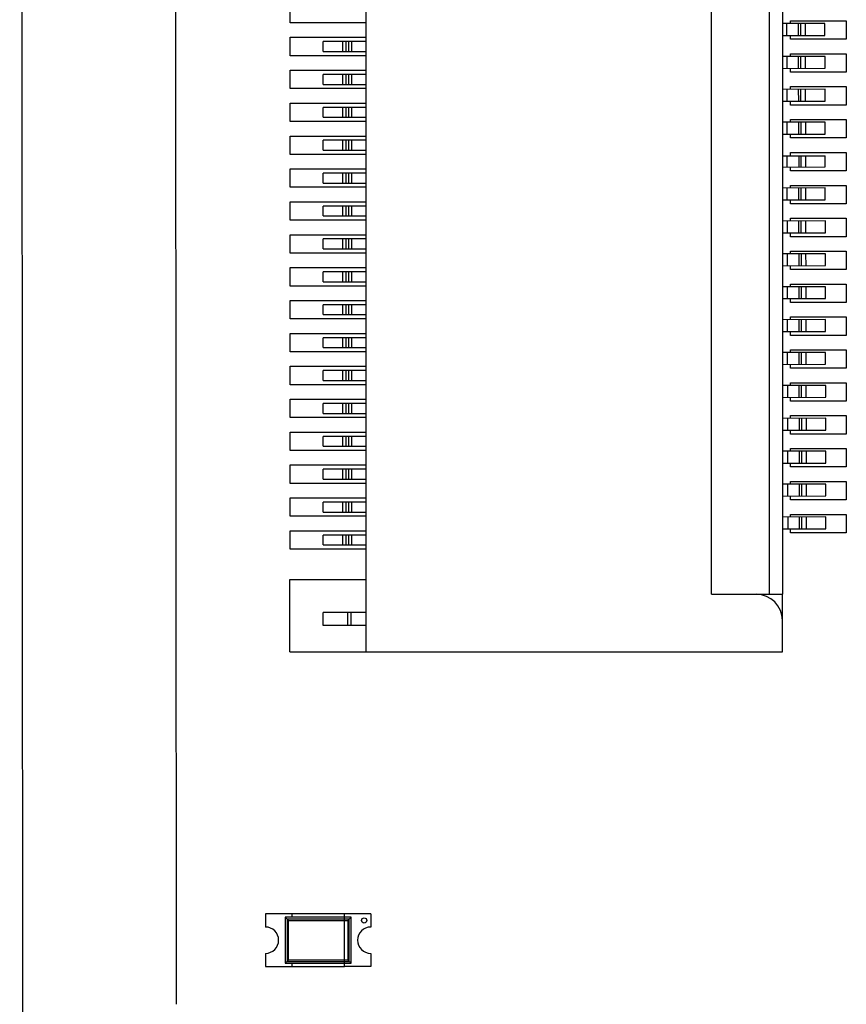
# Model space of a CAD drawing. Header units: inches. Extents: x -39 to 331, y -154 to 45.
# Tile 79 of 120: x 228 to 241, y -87 to -72. Entities that reach past the tile are written whole.
import ezdxf

# ---------------------------------------------------------------- set-up
doc = ezdxf.new("R2010")
doc.units = ezdxf.units.IN
doc.header["$LTSCALE"] = 1.21
doc.header["$MEASUREMENT"] = 0
doc.layers.get('0').update_dxf_attribs({"linetype": 'CONTINUOUS'})

msp = doc.modelspace()

# ---------------------------------------------------------------- linework, layer by layer
at = {"color": 7, "linetype": 'Continuous'}
for p, q in [((228.174, -15.143), (228.225, -102.37)), ((230.558, -87.007), (230.527, -34.963))]:
    msp.add_line(p, q, dxfattribs=at)
at = {"color": 6, "linetype": 'Continuous'}
for p, q in [((233.434, -59.75), (233.434, -81.65)), ((238.684, -80.775), (238.684, -60.625)), ((239.569, -80.775), (239.569, -60.625)), ((232.284, -72.09), (232.284, -71.81)), ((239.771, -72.102), (239.771, -71.782)), ((233.434, -72.09), (232.284, -72.09)), ((240.408, -72.1), (239.768, -72.102)), ((239.768, -72.282), (239.768, -72.102)), ((239.826, -72.102), (239.827, -72.282)), ((239.884, -72.102), (239.884, -72.06)), ((239.884, -72.06), (240.734, -72.06)), ((240.007, -72.281), (240.007, -72.101)), ((240.043, -72.281), (240.043, -72.101)), ((240.108, -72.101), (240.109, -72.281)), ((240.409, -72.28), (240.408, -72.1)), ((240.734, -72.06), (240.734, -72.34)), ((232.284, -72.59), (232.284, -72.31)), ((232.284, -72.31), (233.434, -72.31)), ((232.784, -72.525), (232.784, -72.375)), ((233.434, -72.375), (232.784, -72.375)), ((233.084, -72.525), (233.084, -72.375)), ((233.134, -72.525), (233.134, -72.375)), ((233.173, -72.525), (233.173, -72.375)), ((233.221, -72.525), (233.221, -72.375)), ((239.768, -72.282), (240.409, -72.28)), ((239.771, -72.602), (239.771, -72.282)), ((239.884, -72.34), (239.884, -72.282)), ((240.734, -72.34), (239.884, -72.34)), ((232.784, -72.525), (233.434, -72.525)), ((239.884, -72.602), (239.884, -72.56)), ((239.884, -72.56), (240.734, -72.56)), ((240.734, -72.56), (240.734, -72.84)), ((233.434, -72.59), (232.284, -72.59)), ((240.41, -72.6), (239.768, -72.602)), ((239.768, -72.782), (239.768, -72.602)), ((239.828, -72.602), (239.828, -72.782)), ((240.008, -72.781), (240.008, -72.601)), ((240.044, -72.781), (240.044, -72.601)), ((240.11, -72.601), (240.11, -72.781)), ((240.41, -72.78), (240.41, -72.6)), ((232.284, -73.09), (232.284, -72.81)), ((232.284, -72.81), (233.434, -72.81)), ((232.784, -73.025), (232.784, -72.875)), ((233.434, -72.875), (232.784, -72.875)), ((233.084, -73.025), (233.084, -72.875)), ((233.134, -73.025), (233.134, -72.875)), ((233.173, -73.025), (233.173, -72.875)), ((233.221, -73.025), (233.221, -72.875)), ((239.768, -72.782), (240.41, -72.78)), ((239.771, -73.102), (239.771, -72.782)), ((239.884, -72.84), (239.884, -72.782)), ((240.734, -72.84), (239.884, -72.84)), ((232.784, -73.025), (233.434, -73.025)), ((233.434, -73.09), (232.284, -73.09)), ((240.411, -73.1), (239.768, -73.102)), ((239.768, -73.282), (239.768, -73.102)), ((239.829, -73.102), (239.829, -73.282)), ((239.884, -73.102), (239.884, -73.06)), ((239.884, -73.06), (240.734, -73.06)), ((240.01, -73.281), (240.009, -73.101)), ((240.045, -73.281), (240.045, -73.101)), ((240.111, -73.101), (240.111, -73.281)), ((240.411, -73.28), (240.411, -73.1)), ((240.734, -73.06), (240.734, -73.34)), ((232.284, -73.59), (232.284, -73.31)), ((232.284, -73.31), (233.434, -73.31)), ((239.768, -73.282), (240.411, -73.28)), ((239.771, -73.602), (239.771, -73.282)), ((239.884, -73.34), (239.884, -73.282)), ((232.784, -73.525), (232.784, -73.375)), ((233.434, -73.375), (232.784, -73.375)), ((233.084, -73.525), (233.084, -73.375)), ((233.134, -73.525), (233.134, -73.375)), ((233.173, -73.525), (233.173, -73.375)), ((233.221, -73.525), (233.221, -73.375)), ((240.734, -73.34), (239.884, -73.34)), ((233.434, -73.59), (232.284, -73.59)), ((232.784, -73.525), (233.434, -73.525)), ((240.412, -73.6), (239.768, -73.602)), ((239.768, -73.782), (239.768, -73.602)), ((239.83, -73.602), (239.83, -73.782)), ((239.884, -73.602), (239.884, -73.56)), ((239.884, -73.56), (240.734, -73.56)), ((240.011, -73.781), (240.01, -73.601)), ((240.047, -73.781), (240.046, -73.601)), ((240.112, -73.601), (240.112, -73.781)), ((240.412, -73.78), (240.412, -73.6)), ((240.734, -73.56), (240.734, -73.84)), ((232.284, -74.09), (232.284, -73.81)), ((232.284, -73.81), (233.434, -73.81)), ((232.784, -74.025), (232.784, -73.875)), ((233.434, -73.875), (232.784, -73.875)), ((233.084, -74.025), (233.084, -73.875)), ((233.134, -74.025), (233.134, -73.875)), ((233.173, -74.025), (233.173, -73.875)), ((233.221, -74.025), (233.221, -73.875)), ((239.768, -73.782), (240.412, -73.78)), ((239.771, -74.11), (239.771, -73.782)), ((239.884, -73.84), (239.884, -73.782)), ((240.734, -73.84), (239.884, -73.84)), ((232.784, -74.025), (233.434, -74.025)), ((239.884, -74.11), (239.884, -74.06)), ((239.884, -74.06), (240.734, -74.06)), ((240.734, -74.06), (240.734, -74.34)), ((233.434, -74.09), (232.284, -74.09)), ((239.768, -74.282), (239.768, -74.11)), ((239.768, -74.11), (240.413, -74.11)), ((239.831, -74.11), (239.831, -74.282)), ((240.011, -74.11), (240.012, -74.281)), ((240.048, -74.281), (240.047, -74.11)), ((240.113, -74.11), (240.113, -74.281)), ((240.413, -74.28), (240.413, -74.11)), ((232.284, -74.59), (232.284, -74.31)), ((232.284, -74.31), (233.434, -74.31)), ((239.768, -74.282), (240.413, -74.28)), ((239.771, -74.602), (239.771, -74.282)), ((239.884, -74.34), (239.884, -74.282)), ((240.734, -74.34), (239.884, -74.34)), ((232.784, -74.525), (232.784, -74.375)), ((233.434, -74.375), (232.784, -74.375)), ((233.084, -74.525), (233.084, -74.375)), ((233.134, -74.525), (233.134, -74.375)), ((233.173, -74.525), (233.173, -74.375)), ((233.221, -74.525), (233.221, -74.375)), ((233.434, -74.59), (232.284, -74.59)), ((232.784, -74.525), (233.434, -74.525)), ((240.414, -74.6), (239.768, -74.602)), ((239.768, -74.782), (239.768, -74.602)), ((239.832, -74.602), (239.832, -74.782)), ((239.884, -74.602), (239.884, -74.56)), ((239.884, -74.56), (240.734, -74.56)), ((240.013, -74.781), (240.013, -74.601)), ((240.049, -74.781), (240.048, -74.601)), ((240.114, -74.601), (240.114, -74.781)), ((240.414, -74.78), (240.414, -74.6)), ((240.734, -74.56), (240.734, -74.84)), ((232.284, -75.09), (232.284, -74.81)), ((232.284, -74.81), (233.434, -74.81)), ((239.768, -74.782), (240.414, -74.78)), ((239.771, -75.102), (239.771, -74.782)), ((239.884, -74.84), (239.884, -74.782)), ((232.784, -75.025), (232.784, -74.875)), ((233.434, -74.875), (232.784, -74.875)), ((233.084, -75.025), (233.084, -74.875)), ((233.134, -75.025), (233.134, -74.875)), ((233.173, -75.025), (233.173, -74.875)), ((233.221, -75.025), (233.221, -74.875)), ((240.734, -74.84), (239.884, -74.84)), ((233.434, -75.09), (232.284, -75.09)), ((232.784, -75.025), (233.434, -75.025)), ((240.415, -75.1), (239.768, -75.102)), ((239.768, -75.282), (239.768, -75.102)), ((239.833, -75.102), (239.833, -75.282)), ((239.884, -75.102), (239.884, -75.06)), ((239.884, -75.06), (240.734, -75.06)), ((240.014, -75.281), (240.014, -75.101)), ((240.05, -75.281), (240.049, -75.101)), ((240.115, -75.101), (240.115, -75.281)), ((240.415, -75.28), (240.415, -75.1)), ((240.734, -75.06), (240.734, -75.34)), ((232.284, -75.59), (232.284, -75.31)), ((232.284, -75.31), (233.434, -75.31)), ((232.784, -75.525), (232.784, -75.375)), ((233.434, -75.375), (232.784, -75.375)), ((233.084, -75.525), (233.084, -75.375)), ((233.134, -75.525), (233.134, -75.375)), ((233.173, -75.525), (233.173, -75.375)), ((233.221, -75.525), (233.221, -75.375)), ((239.768, -75.282), (240.415, -75.28)), ((239.771, -75.602), (239.771, -75.282)), ((239.884, -75.34), (239.884, -75.282)), ((240.734, -75.34), (239.884, -75.34)), ((232.784, -75.525), (233.434, -75.525)), ((239.884, -75.602), (239.884, -75.56)), ((239.884, -75.56), (240.734, -75.56)), ((240.734, -75.56), (240.734, -75.84)), ((233.434, -75.59), (232.284, -75.59)), ((240.416, -75.6), (239.768, -75.602)), ((239.768, -75.782), (239.768, -75.602)), ((239.834, -75.602), (239.834, -75.782)), ((240.015, -75.781), (240.015, -75.601)), ((240.051, -75.781), (240.051, -75.601)), ((240.116, -75.601), (240.117, -75.781)), ((240.417, -75.78), (240.416, -75.6)), ((232.284, -76.09), (232.284, -75.81)), ((232.284, -75.81), (233.434, -75.81)), ((239.768, -75.782), (240.417, -75.78)), ((239.771, -76.102), (239.771, -75.782)), ((239.884, -75.84), (239.884, -75.782)), ((240.734, -75.84), (239.884, -75.84)), ((232.784, -76.025), (232.784, -75.875)), ((233.434, -75.875), (232.784, -75.875)), ((233.084, -76.025), (233.084, -75.875)), ((233.134, -76.025), (233.134, -75.875)), ((233.173, -76.025), (233.173, -75.875)), ((233.221, -76.025), (233.221, -75.875)), ((233.434, -76.09), (232.284, -76.09)), ((232.784, -76.025), (233.434, -76.025)), ((240.417, -76.1), (239.768, -76.102)), ((239.768, -76.282), (239.768, -76.102)), ((239.835, -76.102), (239.835, -76.282)), ((239.884, -76.102), (239.884, -76.06)), ((239.884, -76.06), (240.734, -76.06)), ((240.016, -76.281), (240.016, -76.101)), ((240.052, -76.281), (240.052, -76.101)), ((240.117, -76.101), (240.118, -76.281)), ((240.418, -76.28), (240.417, -76.1)), ((240.734, -76.06), (240.734, -76.34)), ((232.284, -76.59), (232.284, -76.31)), ((232.284, -76.31), (233.434, -76.31)), ((239.768, -76.282), (240.418, -76.28)), ((239.771, -76.602), (239.771, -76.282)), ((239.884, -76.34), (239.884, -76.282)), ((232.784, -76.525), (232.784, -76.375)), ((233.434, -76.375), (232.784, -76.375)), ((233.084, -76.525), (233.084, -76.375)), ((233.134, -76.525), (233.134, -76.375)), ((233.173, -76.525), (233.173, -76.375)), ((233.221, -76.525), (233.221, -76.375)), ((240.734, -76.34), (239.884, -76.34)), ((233.434, -76.59), (232.284, -76.59)), ((232.784, -76.525), (233.434, -76.525)), ((240.418, -76.6), (239.768, -76.602)), ((239.768, -76.782), (239.768, -76.602)), ((239.836, -76.602), (239.836, -76.782)), ((239.884, -76.602), (239.884, -76.56)), ((239.884, -76.56), (240.734, -76.56)), ((240.017, -76.781), (240.017, -76.601)), ((240.053, -76.781), (240.053, -76.601)), ((240.118, -76.601), (240.119, -76.781)), ((240.419, -76.78), (240.418, -76.6)), ((240.734, -76.56), (240.734, -76.84)), ((232.284, -77.09), (232.284, -76.81)), ((232.284, -76.81), (233.434, -76.81)), ((232.784, -77.025), (232.784, -76.875)), ((233.434, -76.875), (232.784, -76.875)), ((233.084, -77.025), (233.084, -76.875)), ((233.134, -77.025), (233.134, -76.875)), ((233.173, -77.025), (233.173, -76.875)), ((233.221, -77.025), (233.221, -76.875)), ((239.768, -76.782), (240.419, -76.78)), ((239.771, -77.102), (239.771, -76.782)), ((239.884, -76.84), (239.884, -76.782)), ((240.734, -76.84), (239.884, -76.84)), ((232.784, -77.025), (233.434, -77.025)), ((239.884, -77.102), (239.884, -77.06)), ((239.884, -77.06), (240.734, -77.06)), ((240.734, -77.06), (240.734, -77.34)), ((233.434, -77.09), (232.284, -77.09)), ((240.419, -77.1), (239.768, -77.102)), ((239.768, -77.282), (239.768, -77.102)), ((239.837, -77.102), (239.837, -77.282)), ((240.018, -77.281), (240.018, -77.101)), ((240.054, -77.281), (240.054, -77.101)), ((240.119, -77.101), (240.12, -77.281)), ((240.42, -77.28), (240.419, -77.1)), ((232.284, -77.59), (232.284, -77.31)), ((232.284, -77.31), (233.434, -77.31)), ((239.768, -77.282), (240.42, -77.28)), ((239.771, -77.602), (239.771, -77.282)), ((239.884, -77.34), (239.884, -77.282)), ((240.734, -77.34), (239.884, -77.34)), ((232.784, -77.525), (232.784, -77.375)), ((233.434, -77.375), (232.784, -77.375)), ((233.084, -77.525), (233.084, -77.375)), ((233.134, -77.525), (233.134, -77.375)), ((233.173, -77.525), (233.173, -77.375)), ((233.221, -77.525), (233.221, -77.375)), ((233.434, -77.59), (232.284, -77.59)), ((232.784, -77.525), (233.434, -77.525)), ((240.421, -77.6), (239.768, -77.602)), ((239.768, -77.782), (239.768, -77.602)), ((239.838, -77.602), (239.839, -77.782)), ((239.884, -77.602), (239.884, -77.56)), ((239.884, -77.56), (240.734, -77.56)), ((240.019, -77.781), (240.019, -77.601)), ((240.055, -77.781), (240.055, -77.601)), ((240.121, -77.601), (240.121, -77.781)), ((240.421, -77.78), (240.421, -77.6)), ((240.734, -77.56), (240.734, -77.84)), ((232.284, -78.09), (232.284, -77.81)), ((232.284, -77.81), (233.434, -77.81)), ((239.768, -77.782), (240.421, -77.78)), ((239.771, -78.102), (239.771, -77.782)), ((239.884, -77.84), (239.884, -77.782)), ((232.784, -78.025), (232.784, -77.875)), ((233.434, -77.875), (232.784, -77.875)), ((233.084, -78.025), (233.084, -77.875)), ((233.134, -78.025), (233.134, -77.875)), ((233.173, -78.025), (233.173, -77.875)), ((233.221, -78.025), (233.221, -77.875)), ((240.734, -77.84), (239.884, -77.84)), ((233.434, -78.09), (232.284, -78.09)), ((232.784, -78.025), (233.434, -78.025)), ((240.422, -78.1), (239.768, -78.102)), ((239.768, -78.282), (239.768, -78.102)), ((239.84, -78.102), (239.84, -78.282)), ((239.884, -78.102), (239.884, -78.06)), ((239.884, -78.06), (240.734, -78.06)), ((240.02, -78.281), (240.02, -78.101)), ((240.056, -78.281), (240.056, -78.101)), ((240.122, -78.101), (240.122, -78.281)), ((240.422, -78.28), (240.422, -78.1)), ((240.734, -78.06), (240.734, -78.34)), ((232.284, -78.59), (232.284, -78.31)), ((232.284, -78.31), (233.434, -78.31)), ((232.784, -78.525), (232.784, -78.375)), ((233.434, -78.375), (232.784, -78.375)), ((233.084, -78.525), (233.084, -78.375)), ((233.134, -78.525), (233.134, -78.375)), ((233.173, -78.525), (233.173, -78.375)), ((233.221, -78.525), (233.221, -78.375)), ((239.768, -78.282), (240.422, -78.28)), ((239.771, -78.602), (239.771, -78.282)), ((239.884, -78.34), (239.884, -78.282)), ((240.734, -78.34), (239.884, -78.34)), ((232.784, -78.525), (233.434, -78.525)), ((239.884, -78.602), (239.884, -78.56)), ((239.884, -78.56), (240.734, -78.56)), ((240.734, -78.56), (240.734, -78.84)), ((233.434, -78.59), (232.284, -78.59)), ((240.423, -78.6), (239.768, -78.602)), ((239.768, -78.782), (239.768, -78.602)), ((239.841, -78.602), (239.841, -78.782)), ((240.022, -78.781), (240.021, -78.601)), ((240.057, -78.781), (240.057, -78.601)), ((240.123, -78.601), (240.123, -78.781)), ((240.423, -78.78), (240.423, -78.6)), ((232.284, -79.09), (232.284, -78.81)), ((232.284, -78.81), (233.434, -78.81)), ((239.768, -78.782), (240.423, -78.78)), ((239.771, -79.102), (239.771, -78.782)), ((239.884, -78.84), (239.884, -78.782)), ((240.734, -78.84), (239.884, -78.84)), ((232.784, -79.025), (232.784, -78.875)), ((233.434, -78.875), (232.784, -78.875)), ((233.084, -79.025), (233.084, -78.875)), ((233.134, -79.025), (233.134, -78.875)), ((233.173, -79.025), (233.173, -78.875)), ((233.221, -79.025), (233.221, -78.875)), ((233.434, -79.09), (232.284, -79.09)), ((232.784, -79.025), (233.434, -79.025)), ((240.424, -79.1), (239.768, -79.102)), ((239.768, -79.282), (239.768, -79.102)), ((239.842, -79.102), (239.842, -79.282)), ((239.884, -79.102), (239.884, -79.06)), ((239.884, -79.06), (240.734, -79.06)), ((240.023, -79.281), (240.022, -79.101)), ((240.059, -79.281), (240.058, -79.101)), ((240.124, -79.101), (240.124, -79.281)), ((240.424, -79.28), (240.424, -79.1)), ((240.734, -79.06), (240.734, -79.34)), ((232.284, -79.59), (232.284, -79.31)), ((232.284, -79.31), (233.434, -79.31)), ((239.768, -79.282), (240.424, -79.28)), ((239.771, -79.602), (239.771, -79.282)), ((239.884, -79.34), (239.884, -79.282)), ((232.784, -79.525), (232.784, -79.375)), ((233.434, -79.375), (232.784, -79.375)), ((233.084, -79.525), (233.084, -79.375)), ((233.134, -79.525), (233.134, -79.375)), ((233.173, -79.525), (233.173, -79.375)), ((233.221, -79.525), (233.221, -79.375)), ((240.734, -79.34), (239.884, -79.34)), ((233.434, -79.59), (232.284, -79.59)), ((232.784, -79.525), (233.434, -79.525)), ((240.425, -79.6), (239.768, -79.602)), ((239.768, -79.782), (239.768, -79.602)), ((239.843, -79.602), (239.843, -79.782)), ((239.884, -79.602), (239.884, -79.56)), ((239.884, -79.56), (240.734, -79.56)), ((240.024, -79.781), (240.024, -79.601)), ((240.06, -79.781), (240.059, -79.601)), ((240.125, -79.601), (240.125, -79.781)), ((240.425, -79.78), (240.425, -79.6)), ((240.734, -79.56), (240.734, -79.84)), ((232.284, -80.09), (232.284, -79.81)), ((232.284, -79.81), (233.434, -79.81)), ((232.784, -80.025), (232.784, -79.875)), ((233.434, -79.875), (232.784, -79.875)), ((233.084, -80.025), (233.084, -79.875)), ((233.134, -80.025), (233.134, -79.875)), ((233.173, -80.025), (233.173, -79.875)), ((233.221, -80.025), (233.221, -79.875)), ((239.768, -79.782), (240.425, -79.78)), ((239.771, -80.775), (239.771, -79.782)), ((239.884, -79.84), (239.884, -79.782)), ((240.734, -79.84), (239.884, -79.84)), ((232.784, -80.025), (233.434, -80.025)), ((233.434, -80.09), (232.284, -80.09)), ((232.279, -81.65), (232.279, -80.55)), ((232.279, -80.55), (233.434, -80.55)), ((238.684, -80.775), (239.771, -80.775)), ((239.764, -81.65), (239.764, -80.775)), ((232.784, -81.25), (232.784, -81.05)), ((233.434, -81.05), (232.784, -81.05)), ((233.159, -81.25), (233.159, -81.05)), ((233.209, -81.25), (233.209, -81.05)), ((233.434, -81.25), (232.784, -81.25)), ((232.279, -81.65), (239.764, -81.65)), ((231.908, -85.632), (231.908, -85.832)), ((233.108, -85.632), (231.908, -85.632)), ((232.208, -85.682), (232.256, -85.731)), ((232.208, -85.682), (232.208, -86.382)), ((233.208, -85.682), (232.208, -85.682)), ((232.236, -85.711), (232.236, -86.354)), ((233.179, -85.711), (232.236, -85.711)), ((232.256, -86.334), (232.256, -85.731)), ((232.256, -85.731), (233.159, -85.731)), ((232.308, -85.632), (232.308, -85.682)), ((233.108, -85.682), (233.108, -85.632)), ((233.508, -85.632), (233.108, -85.632)), ((233.108, -86.382), (233.108, -85.682)), ((233.208, -85.682), (233.159, -85.731)), ((233.159, -85.731), (233.159, -86.334)), ((233.179, -86.354), (233.179, -85.711)), ((233.208, -86.382), (233.208, -85.682)), ((233.508, -85.632), (233.508, -85.832)), ((231.908, -86.232), (231.908, -86.432)), ((232.208, -86.382), (232.256, -86.334)), ((233.159, -86.334), (232.256, -86.334)), ((233.159, -86.334), (233.208, -86.382)), ((233.508, -86.232), (233.508, -86.432)), ((231.908, -86.432), (233.108, -86.432)), ((232.208, -86.382), (233.208, -86.382)), ((232.236, -86.354), (233.179, -86.354)), ((232.308, -86.382), (232.308, -86.432)), ((233.108, -86.432), (233.108, -86.382)), ((233.508, -86.432), (233.108, -86.432))]:
    msp.add_line(p, q, dxfattribs=at)
msp.add_circle((233.408, -85.732), 0.04, dxfattribs=at)
for centre, radius, start, end in [((239.364, -81.175), 0.4, 0, 90), ((231.908, -86.032), 0.2, 270, 90), ((233.508, -86.032), 0.2, 90, 270)]:
    msp.add_arc(centre, radius, start, end, dxfattribs=at)

doc.saveas('drawing.dxf')
